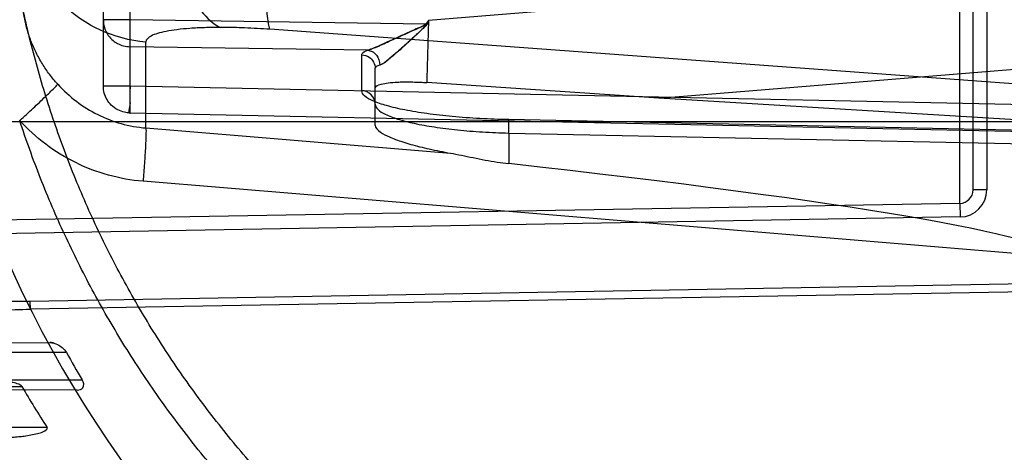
# Model space of a CAD drawing. Header units: millimetres. Extents: x 0 to 297, y 0 to 210.
# Tile 26 of 256: x 145.573 to 145.827, y 90.901 to 91.013. Entities that reach past the tile are written whole.
import ezdxf

# ---------------------------------------------------------------- set-up
doc = ezdxf.new("R2010")
doc.units = ezdxf.units.MM
doc.header["$LTSCALE"] = 16.335
doc.layers.get('0').update_dxf_attribs({"linetype": 'CONTINUOUS'})
for name, color, linetype in [('01_GLOBAL', 7, 'CONTINUOUS'), ('INTFCLR_144815', 7, 'CONTINUOUS'), ('INTFCLR_72935', 7, 'CONTINUOUS')]:
    doc.layers.add(name, color=color, linetype=linetype)

msp = doc.modelspace()

# ---------------------------------------------------------------- linework, layer by layer
at = {"color": 7, "linetype": 'Continuous'}
msp.add_circle((146.8548034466, 92.13446435), 2.66, dxfattribs=at)
at = {"color": 9, "linetype": 'Continuous'}
msp.add_arc((146.8548034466, 92.13446435), 2.6259090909, 182.9674534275, 267.0325465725, dxfattribs=at)
at = {"layer": '01_GLOBAL', "color": 7, "linetype": 'Continuous'}
msp.add_circle((146.8548034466, 92.13446435), 2.695, dxfattribs=at)
at = {"layer": 'INTFCLR_144815', "color": 6, "linetype": 'Continuous'}
for radius in [0.4466793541, 0.4256665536]:
    msp.add_circle((145.8396077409, 91.0702686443), radius, dxfattribs=at)
for radius, start, end in [(0.6157754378, 313.9937911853, 154.5150993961), (0.5947754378, 312.9543589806, 154.5144414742), (0.5751005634, 108.7136429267, 257.7559644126), (0.4627266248, 45.0000000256, 314.9999999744), (0.4618985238, 44.999999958, 315.000000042), (0.461229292, 44.99999997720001, 315.0000000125), (0.4472794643, 47.86578076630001, 312.1342192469), (0.4408857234, 45.72777364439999, 314.2722263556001), (0.4268887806, 45.6663486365, 314.3336513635), (0.427, 190.6326298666, 247.7397281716)]:
    msp.add_arc((145.8396077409, 91.0702686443), radius, start, end, dxfattribs=at)
at = {"layer": 'INTFCLR_144815', "color": 9, "linetype": 'Continuous'}
for centre, radius, start, end in [((145.8396077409, 91.0702686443), 0.4820383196, 52.2436298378, 307.7563701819), ((145.8396077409, 91.0702686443), 0.5712784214, 125.9035433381, 247.5002459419), ((145.8396077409, 91.0702686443), 0.4540564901, 52.5411294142, 307.4588705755), ((145.8396077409, 91.0702686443), 0.44073522, 45.7280221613, 314.2719778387), ((145.8396077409, 91.0702686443), 0.4337362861, 45.73034182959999, 314.2696581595), ((145.8396076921, 91.07026867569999), 0.5153551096, 125.9035433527, 247.5002459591), ((145.8396077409, 91.0702686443), 0.4297215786, 128.4841463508, 246.0405071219)]:
    msp.add_arc(centre, radius, start, end, dxfattribs=at)
at = {"layer": 'INTFCLR_72935', "color": 9, "linetype": 'Continuous'}
for p, q in [((145.8151688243, 90.9652086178), (145.8151688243, 91.1753286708)), ((145.8186077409, 90.9687080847), (145.8186077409, 91.17182920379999)), ((145.8221077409, 91.17182920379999), (145.8221077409, 90.9687080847)), ((145.6014855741, 90.9884949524), (145.6014855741, 91.15204233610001)), ((145.5946077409, 90.9953875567), (145.5946077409, 91.1451497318)), ((145.8396077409, 91.0254529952), (145.6783634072, 91.0123218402)), ((145.6014855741, 91.01243873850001), (145.5946077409, 91.01243873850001)), ((145.6776239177, 91.01132357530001), (145.6014855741, 91.01243873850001)), ((145.6014855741, 91.0055461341), (145.6014855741, 91.01243873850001)), ((145.6783634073, 91.0123218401), (145.6776239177, 91.01132357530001)), ((145.6783634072, 91.0123218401), (145.677771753, 91.01121405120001)), ((145.839607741, 90.9951882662), (145.6375068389, 91.0100248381)), ((145.6626553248, 91.00465020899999), (145.6014855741, 91.0055461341)), ((145.6055572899, 90.9846270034), (145.6055572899, 91.00671522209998)), ((145.6611688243, 90.9942227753), (145.6611688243, 91.0034453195)), ((145.737635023, 90.9923111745), (145.8396077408, 91.0006154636)), ((145.6646077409, 90.98538996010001), (145.6646077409, 90.9999990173)), ((145.6014855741, 90.9953875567), (145.5946077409, 90.9953875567)), ((145.8396077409, 90.99043410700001), (145.6014855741, 90.9953875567)), ((145.6014621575, 90.9883890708), (145.6014855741, 90.9884949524)), ((145.6014855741, 90.9884949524), (145.839607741, 90.9835415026)), ((145.47597085, 90.9862686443), (145.8466077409, 90.9862686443)), ((145.6990086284, 90.98681749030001), (145.6989969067, 90.9867647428)), ((145.6989969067, 90.9833184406), (145.6990086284, 90.98681749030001)), ((145.8396077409, 90.98383973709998), (145.6989969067, 90.9867647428)), ((145.6055572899, 90.9846270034), (145.6840217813, 90.97813949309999)), ((145.6989969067, 90.9833184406), (145.6989969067, 90.9754520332)), ((145.6989969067, 90.9833184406), (145.8396077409, 90.9803934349)), ((145.8396077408, 90.95148018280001), (145.6048257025, 90.9708921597)), ((145.8221077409, 90.9687080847), (145.8186077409, 90.9687080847)), ((145.8151688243, 90.9652086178), (145.5111402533, 90.9599017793)), ((145.8151688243, 90.9652086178), (145.8152299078, 90.9617091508)), ((145.8152299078, 90.9617091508), (145.566970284, 90.95737576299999)), ((145.5758024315, 90.94007091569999), (145.8396077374, 90.9446800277)), ((145.8396077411, 90.942582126), (145.5758390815, 90.9379732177)), ((145.5758390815, 90.9379732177), (145.5758024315, 90.94007091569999)), ((145.5493309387, 90.929255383), (145.5808625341, 90.92936544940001)), ((145.585104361, 90.9267686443), (145.552943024, 90.9267686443)), ((145.5565677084, 90.9197686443), (145.5891959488, 90.9197686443)), ((145.5194085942, 90.9180186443), (145.5736549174, 90.9180186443)), ((145.5879002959, 90.9171472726), (145.5554706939, 90.91726047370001)), ((145.5801102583, 90.9075186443), (145.5246395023, 90.9075186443))]:
    msp.add_line(p, q, dxfattribs=at)
at = {"layer": 'INTFCLR_72935', "color": 7, "linetype": 'Continuous'}
for p, q in [((145.6777718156, 91.01121405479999), (145.6776239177, 91.01132357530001)), ((145.67811142, 91.01162444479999), (145.6781635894, 91.011718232))]:
    msp.add_line(p, q, dxfattribs=at)
at = {"layer": 'INTFCLR_72935', "color": 6, "linetype": 'Continuous'}
for p, q in [((145.7376350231, 90.9923111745), (145.6778730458, 90.9963014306)), ((145.8396077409, 90.9861216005), (145.737635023, 90.9923111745))]:
    msp.add_line(p, q, dxfattribs=at)
at = {"layer": 'INTFCLR_72935', "color": 7, "linetype": 'Continuous'}
msp.add_lwpolyline([(145.5819776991, 90.929186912), (145.5818470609, 90.9292246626), (145.5817175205, 90.9292580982), (145.581589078, 90.9292871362), (145.5814609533, 90.9293118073), (145.5813339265, 90.92933189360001), (145.5812103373, 90.9293471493), (145.5810909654, 90.9293576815), (145.580975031, 90.9293637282), (145.5808625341, 90.92936544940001)], dxfattribs=at)
at = {"layer": 'INTFCLR_72935', "color": 6, "linetype": 'Continuous'}
for centre, radius, start, end in [((145.8396077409, 91.0702686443), 0.4224162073, 90, 270.0000000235), ((145.8396077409, 91.0702686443), 0.4014439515, 90, 270.0000000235), ((145.8386302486, 91.0702619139), 0.2913171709, 209.50945324, 211.1041900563), ((145.8321729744, 91.0697196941), 0.2997412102, 210.4048482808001, 212.7610707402)]:
    msp.add_arc(centre, radius, start, end, dxfattribs=at)
at = {"layer": 'INTFCLR_72935', "color": 9, "linetype": 'Continuous'}
for centre, radius, start, end in [((150.3119655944, 90.8624763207), 4.6360244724, 178.1477639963, 178.3458501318), ((145.8151077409, 90.9687080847), 0.0035, 271.0000000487, 360), ((145.8151077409, 90.9687080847), 0.006999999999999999, 271.0000010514, 359.9999984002), ((145.8396077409, 91.0702686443), 0.2950858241, 202.4933176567, 269.9999999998)]:
    msp.add_arc(centre, radius, start, end, dxfattribs=at)
at = {"layer": 'INTFCLR_72935', "color": 6, "linetype": 'Continuous'}
msp.add_ellipse((145.5721459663, 90.97355375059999), major_axis=(0.2674592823, -0.0221340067), ratio=0.05216603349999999, start_param=0.0043170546, end_param=1.0809708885, dxfattribs=at)
for points, knots in [([(145.8396077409, 90.80945638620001), (145.834407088, 90.8092429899), (145.8239902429, 90.8091283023), (145.808386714, 90.80989010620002), (145.7928285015, 90.8115889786), (145.7773228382, 90.8142313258), (145.761960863, 90.8178171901), (145.7470751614, 90.82225735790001), (145.7325170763, 90.8275517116), (145.7182922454, 90.8336954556), (145.704230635, 90.8408037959), (145.690626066, 90.84874682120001), (145.6775336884, 90.85749068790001), (145.6649968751, 90.8670033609), (145.653061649, 90.87724948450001), (145.6417667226, 90.88819421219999), (145.6311557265, 90.8997932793), (145.6212646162, 90.9120069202), (145.6121346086, 90.9247808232), (145.6037919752, 90.938073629), (145.596263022, 90.9518425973), (145.5895763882, 90.9660349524), (145.5837584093, 90.9805904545), (145.5788258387, 90.99546151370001), (145.5747929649, 91.0106022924), (145.5716739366, 91.0259607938), (145.5694810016, 91.04147862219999), (145.5682225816, 91.0570930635), (145.5679021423, 91.07273874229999), (145.5685180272, 91.0883603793), (145.5700653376, 91.1039065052), (145.5725382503, 91.1193307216), (145.5759280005, 91.1345796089), (145.5802229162, 91.14959956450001), (145.58540645, 91.164332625), (145.5914576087, 91.1787209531), (145.5983513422, 91.1927109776), (145.6060640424, 91.2062594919), (145.6145645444, 91.2193137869), (145.6238211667, 91.2318286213), (145.633798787, 91.24376132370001), (145.644470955, 91.25508104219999), (145.6557913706, 91.2657379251), (145.6677258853, 91.27570224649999), (145.6802256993, 91.2849344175), (145.6932490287, 91.2934032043), (145.7067436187, 91.3010772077), (145.7206478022, 91.30792492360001), (145.7346275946, 91.3138065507), (145.7482413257, 91.3186339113), (145.7608833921, 91.32237010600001), (145.7723287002, 91.3251633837), (145.7825232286, 91.3272005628), (145.792205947, 91.3287612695), (145.8022144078, 91.3300000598), (145.8133420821, 91.33092335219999), (145.8259498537, 91.3313978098), (145.8348566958, 91.3312758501), (145.8396077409, 91.3310809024)], [0, 0, 0, 0, 0.0185657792, 0.0371317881, 0.0556907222, 0.0743562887, 0.09320238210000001, 0.1119235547, 0.1297297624, 0.1484268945, 0.1671582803, 0.1858963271, 0.2045840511, 0.2232805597, 0.2419956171, 0.2606571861, 0.279345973, 0.2980347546, 0.3166822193, 0.3353169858, 0.3539795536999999, 0.37262367, 0.3912431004, 0.4098577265, 0.4284753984, 0.447098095, 0.4657246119, 0.4843422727, 0.5029402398, 0.5215093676, 0.5400730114, 0.5586323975, 0.5771953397, 0.5957586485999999, 0.6143210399, 0.632871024, 0.6514010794, 0.6699183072, 0.6884459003, 0.706933, 0.7254083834, 0.7438943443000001, 0.7623915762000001, 0.7808313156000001, 0.7993174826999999, 0.8177867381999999, 0.836209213, 0.8546573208, 0.8730372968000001, 0.8902751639, 0.9061519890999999, 0.920037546, 0.9322836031, 0.9432240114, 0.9550134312, 0.9682465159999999, 0.9830392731, 1, 1, 1, 1]), ([(145.664607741, 90.9948977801), (145.664607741, 90.9954996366), (145.6662854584, 90.99596637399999), (145.6680617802, 90.9962810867), (145.6700165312, 90.99643107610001), (145.6717619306, 90.99648765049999), (145.6732248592, 90.9964958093), (145.6747450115, 90.9964673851), (145.6763019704, 90.9964038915), (145.6773479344, 90.9963392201), (145.6778730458, 90.9963014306)], [0, 0, 0, 0, 0.13267354, 0.2689885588, 0.4471517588, 0.5486371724, 0.656572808, 0.7689949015, 0.8839448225, 1, 1, 1, 1]), ([(145.8396077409, 90.80185680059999), (145.8369734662, 90.8017445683), (145.8317012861, 90.80159775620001), (145.8237902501, 90.8016107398), (145.8158829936, 90.8018568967), (145.8079864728, 90.80233601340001), (145.8001075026, 90.8030476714), (145.792252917, 90.8039912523), (145.7844295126, 90.8051659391), (145.7766440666, 90.80657071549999), (145.7689033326, 90.80820436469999), (145.7612140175, 90.8100654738), (145.7535827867, 90.8121524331), (145.7460162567, 90.8144634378), (145.7385209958, 90.8169964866), (145.7311035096, 90.819749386), (145.7237702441, 90.82271974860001), (145.7165275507, 90.8259050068), (145.7093816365, 90.82930244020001), (145.7023387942, 90.8329090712), (145.6954050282, 90.83672183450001), (145.6885865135, 90.84073734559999), (145.6818889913, 90.84495223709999), (145.6753185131, 90.84936271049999), (145.6688806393, 90.8539650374), (145.6625811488, 90.8587550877), (145.6564253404, 90.86372883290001), (145.6504187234, 90.8688818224), (145.6445663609, 90.8742097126), (145.6388734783, 90.87970774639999), (145.6333448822, 90.8853712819), (145.6279855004, 90.8911952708), (145.6227998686, 90.8971747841), (145.6177925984, 90.90330450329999), (145.612967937, 90.9095792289), (145.6083301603, 90.9159933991), (145.6038832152, 90.9225415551), (145.5996310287, 90.9292179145), (145.5955772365, 90.9360167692), (145.5917254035, 90.9429321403), (145.5880788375, 90.9499580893), (145.5846407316, 90.9570884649), (145.5814140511, 90.9643171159), (145.5784016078, 90.97163774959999), (145.5756060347, 90.9790439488), (145.5738884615, 90.9840343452), (145.5730666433, 90.98654150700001)], [0, 0, 0, 0, 0.0227205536, 0.0454410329, 0.06816134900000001, 0.09088163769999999, 0.1136018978, 0.1363221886, 0.1590426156, 0.1817632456, 0.2044840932, 0.2272051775, 0.2499266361, 0.2726484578, 0.2953706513, 0.3180932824, 0.3408163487, 0.3635397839, 0.3862638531, 0.4089891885, 0.4317141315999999, 0.4544408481, 0.4771673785, 0.4998953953, 0.5226228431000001, 0.5453516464, 0.5680799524, 0.5908095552, 0.6135387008, 0.6362690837, 0.6589990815, 0.6817302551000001, 0.7044610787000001, 0.7271930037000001, 0.7499246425, 0.7726572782, 0.7953897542, 0.8181230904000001, 0.8408563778, 0.8635903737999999, 0.8863244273, 0.90905904, 0.9317938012, 0.9545290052, 0.9772643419, 1, 1, 1, 1]), ([(145.664607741, 90.98538996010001), (145.664607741, 90.9846401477), (145.6660882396, 90.98334339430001), (145.6679681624, 90.9824215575), (145.6699387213, 90.9816241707), (145.6717666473, 90.981000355), (145.6738361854, 90.9803813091), (145.6761207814, 90.97977996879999), (145.6786027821, 90.97919925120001), (145.6812565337, 90.97864575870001), (145.6830843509, 90.9783049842), (145.6840217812, 90.97813949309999)], [0, 0, 0, 0, 0.1059805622, 0.231550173, 0.3118487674, 0.4032899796, 0.5052263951, 0.6168649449, 0.7372222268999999, 0.8654521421, 1, 1, 1, 1]), ([(145.6840217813, 90.97813949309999), (145.6849588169, 90.9779740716), (145.6869040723, 90.97759248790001), (145.6898787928, 90.9769699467), (145.6929411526, 90.9763573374), (145.6959875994, 90.97583117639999), (145.698004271, 90.9755620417), (145.6989969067, 90.9754520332)], [0, 0, 0, 0, 0.1875630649, 0.3907008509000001, 0.5990922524, 0.8031353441, 1, 1, 1, 1]), ([(145.5879002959, 90.9171472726), (145.5884076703, 90.9171455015), (145.5898682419, 90.9175130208), (145.5895553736, 90.91917291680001), (145.5891959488, 90.9197686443)], [0, 0, 0, 0, 0.4217131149, 1, 1, 1, 1])]:
    msp.add_open_spline(points, degree=3, knots=knots, dxfattribs=at)
at = {"layer": 'INTFCLR_72935', "color": 9, "linetype": 'Continuous'}
for points, knots in [([(145.6375068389, 91.0100248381), (145.6373143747, 91.01050016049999), (145.6370499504, 91.0118431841), (145.6367816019, 91.014357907), (145.6366181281, 91.0178634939), (145.6365650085, 91.0222517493), (145.6366360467, 91.02734458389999), (145.6368244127, 91.03289060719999), (145.6371154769, 91.03861546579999), (145.6373680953, 91.0424575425), (145.6375068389, 91.04436194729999)], [0, 0, 0, 0, 0.0446836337, 0.1180928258, 0.2207785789, 0.350104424, 0.5005438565, 0.6645107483, 0.8336200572, 1, 1, 1, 1]), ([(145.6055572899, 91.00671522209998), (145.6014262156, 91.00707115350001), (145.5951219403, 91.0087611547), (145.5876896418, 91.01315465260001), (145.5826470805, 91.0176115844), (145.5785738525, 91.02294654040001), (145.5747772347, 91.03061035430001), (145.5736077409, 91.0369626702), (145.5736077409, 91.0410523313)], [0, 0, 0, 0, 0.2423205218, 0.3713274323, 0.5023855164, 0.6330587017, 0.7609941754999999, 1, 1, 1, 1]), ([(145.5828722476, 90.99588574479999), (145.5821301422, 90.9967050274), (145.5807248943, 90.9984024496), (145.5788552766, 91.0011222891), (145.5775174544, 91.0035225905), (145.5765850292, 91.0055191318), (145.5757470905, 91.0075627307), (145.5748853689, 91.0101851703), (145.5741482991, 91.0134174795), (145.57377995, 91.0161666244), (145.5736323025, 91.0183892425), (145.5736077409, 91.0195072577), (145.5736077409, 91.02006513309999)], [0, 0, 0, 0, 0.1251649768, 0.2491232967, 0.3732270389, 0.4357970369, 0.498546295, 0.6232342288, 0.7478440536, 0.8734290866, 0.9368324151, 1, 1, 1, 1]), ([(145.6190949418, 91.01577494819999), (145.6193576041, 91.015383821), (145.6208654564, 91.01327788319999), (145.6228593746, 91.01137196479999), (145.6248091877, 91.01051636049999)], [0, 0, 0, 0, 0.1811781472, 1, 1, 1, 1]), ([(145.5946077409, 91.01243873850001), (145.5946077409, 91.0117405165), (145.5948286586, 91.0103217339), (145.5957482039, 91.0084979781), (145.5969810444, 91.00718321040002), (145.5983270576, 91.0062879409), (145.599807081, 91.005709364), (145.6009152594, 91.00555593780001), (145.6014855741, 91.0055461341)], [0, 0, 0, 0, 0.1947113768, 0.3930237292, 0.5605489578, 0.6915924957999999, 0.8409342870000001, 1, 1, 1, 1]), ([(145.6248091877, 91.01051636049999), (145.6234255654, 91.01051634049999), (145.6207823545, 91.0104777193), (145.6170321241, 91.0102918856), (145.6137224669, 91.0099793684), (145.6109325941, 91.0095649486), (145.6086580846, 91.00901143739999), (145.6068199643, 91.00837168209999), (145.605557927, 91.00739851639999), (145.6055572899, 91.00671522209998)], [0, 0, 0, 0, 0.2052123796, 0.3919471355, 0.5569433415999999, 0.6975085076, 0.8116792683, 0.8986569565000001, 1, 1, 1, 1]), ([(145.6375068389, 91.0100248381), (145.6353357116, 91.0101842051), (145.6322520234, 91.01036010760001), (145.6280174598, 91.0104914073), (145.6259578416, 91.0105163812), (145.6248091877, 91.01051636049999)], [0, 0, 0, 0, 0.5138590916, 0.7288677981, 1, 1, 1, 1]), ([(145.6611688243, 91.0034453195), (145.6611688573, 91.0035555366), (145.6614150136, 91.0042073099), (145.6621408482, 91.00445536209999), (145.662655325, 91.00465020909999)], [0, 0, 0, 0, 0.1669058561, 1, 1, 1, 1]), ([(145.6611688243, 91.0034453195), (145.6618270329, 91.003434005), (145.663598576, 91.00293040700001), (145.6646077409, 91.0010847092), (145.6646077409, 90.9999990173)], [0, 0, 0, 0, 0.3774694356, 1, 1, 1, 1]), ([(145.662655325, 91.00465020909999), (145.6630675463, 91.0046117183), (145.6639352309, 91.00434129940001), (145.6653380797, 91.0031817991), (145.6658307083, 91.0017356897), (145.6657969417, 91.00083218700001)], [0, 0, 0, 0, 0.2319124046, 0.4935447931, 1, 1, 1, 1]), ([(145.6657969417, 91.00083218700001), (145.6656217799, 91.0007770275), (145.6651918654, 91.0006235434), (145.6646077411, 91.000308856), (145.6646077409, 90.9999990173)], [0, 0, 0, 0, 0.3721356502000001, 1, 1, 1, 1]), ([(145.5730666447, 90.98654150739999), (145.5742261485, 90.9876012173), (145.5764463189, 90.9896530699), (145.5794210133, 90.9924155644), (145.5815068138, 90.9944846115), (145.5825991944, 90.9955151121), (145.5828722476, 90.99588574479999)], [0, 0, 0, 0, 0.3478296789, 0.6696411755, 0.89806188, 1, 1, 1, 1]), ([(145.5828722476, 90.99588574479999), (145.5843268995, 90.9942762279), (145.5875365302, 90.9913267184), (145.5930764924, 90.98788913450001), (145.5991463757, 90.98556046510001), (145.6034138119, 90.98480125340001), (145.6055572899, 90.9846270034)], [0, 0, 0, 0, 0.2512932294, 0.5014782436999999, 0.7508972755, 1, 1, 1, 1]), ([(145.6014855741, 90.9884949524), (145.6010038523, 90.98850323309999), (145.5999023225, 90.9886346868), (145.5982030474, 90.98925893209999), (145.5966471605, 90.9903981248), (145.595472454, 90.9919076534), (145.5947675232, 90.9935831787), (145.5946077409, 90.994794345), (145.5946077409, 90.9953875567)], [0, 0, 0, 0, 0.1343420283, 0.3069396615, 0.499089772, 0.6639010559, 0.8345902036, 1, 1, 1, 1]), ([(145.6014855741, 90.9953875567), (145.6014715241, 90.9947119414), (145.6014705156, 90.9935218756), (145.6013698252, 90.9917208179), (145.6016308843, 90.99035062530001), (145.6008484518, 90.98840183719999), (145.6014621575, 90.9883890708)], [0, 0, 0, 0, 0.2896318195, 0.5197066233, 0.7369083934, 1, 1, 1, 1]), ([(145.6989969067, 90.9867647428), (145.6965240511, 90.9868161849), (145.6916762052, 90.9869985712), (145.6846489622, 90.98751128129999), (145.6781833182, 90.98823681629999), (145.6725193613, 90.9891554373), (145.6678628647, 90.9901957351), (145.6643671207, 90.99139228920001), (145.6620788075, 90.99251082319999), (145.661168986, 90.9937202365), (145.6611688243, 90.9942227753)], [0, 0, 0, 0, 0.1880497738, 0.3687531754, 0.5355764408, 0.6825782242, 0.8047208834, 0.8982838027, 0.9617924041, 1, 1, 1, 1]), ([(145.6646077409, 90.9907764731), (145.6646077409, 90.9916485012), (145.6638655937, 90.99347045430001), (145.6620501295, 90.9942076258), (145.6611688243, 90.9942227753)], [0, 0, 0, 0, 0.497317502, 1, 1, 1, 1]), ([(145.6646077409, 90.9907764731), (145.6646077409, 90.9902840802), (145.6653943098, 90.9891000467), (145.6675007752, 90.9879459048), (145.6706814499, 90.9867554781), (145.6749208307, 90.98570916), (145.6800714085, 90.9847914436), (145.6859509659, 90.98406507), (145.6923403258, 90.98355238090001), (145.6967486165, 90.9833698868), (145.6989969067, 90.9833184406)], [0, 0, 0, 0, 0.0408830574, 0.1056873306, 0.1996446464, 0.3215762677, 0.4679260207, 0.6337729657, 0.8132770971, 1, 1, 1, 1]), ([(145.6048257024, 90.9708921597), (145.6018250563, 90.97114032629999), (145.5958539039, 90.97220365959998), (145.5873590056, 90.97544323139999), (145.5796038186, 90.98021363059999), (145.5751057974, 90.9843080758), (145.5730666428, 90.9865415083)], [0, 0, 0, 0, 0.24956365, 0.4992502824, 0.7493251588, 1, 1, 1, 1]), ([(145.4881490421, 90.9838912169), (145.4884727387, 90.9826454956), (145.4889891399, 90.9807874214), (145.4897403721, 90.9783340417), (145.4909034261, 90.9747640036), (145.4928353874, 90.96962033), (145.4951677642, 90.9647033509), (145.4968885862, 90.961616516), (145.4980534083, 90.9596544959), (145.5001573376, 90.95643443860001), (145.503489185, 90.9522440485), (145.5069568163, 90.94899838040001), (145.5094185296, 90.94711707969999), (145.5110952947, 90.9459385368), (145.5141404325, 90.944055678), (145.5188411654, 90.9418582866), (145.5238595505, 90.940301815), (145.5280658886, 90.93936901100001), (145.5324813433, 90.93860820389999), (145.5382132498, 90.9379859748), (145.5440846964, 90.9376852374), (145.5483063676, 90.9375880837), (145.5507849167, 90.937559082), (145.5545780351, 90.9375391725), (145.5603233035, 90.93759203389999), (145.568047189, 90.9377562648), (145.5732304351, 90.9378960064), (145.5758390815, 90.9379732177)], [0, 0, 0, 0, 0.0346303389, 0.0518748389, 0.0690326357, 0.1356519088, 0.1995632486, 0.2152130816, 0.2307309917, 0.260947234, 0.3186571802, 0.3743253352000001, 0.3881736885, 0.4020055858, 0.4294548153, 0.4844094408, 0.5410776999, 0.5704578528, 0.6002987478, 0.6615883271, 0.7254439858, 0.758432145, 0.7752027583, 0.7921356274, 0.8604902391, 0.9297812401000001, 1, 1, 1, 1]), ([(145.4900593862, 90.98444972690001), (145.4903807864, 90.9832625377), (145.4908934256, 90.981492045), (145.4916378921, 90.9791549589), (145.4927902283, 90.9757508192), (145.4947027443, 90.9708441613), (145.4970019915, 90.96615900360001), (145.4986948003, 90.96321699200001), (145.4998419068, 90.9613439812), (145.5019146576, 90.9582661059), (145.5051914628, 90.954258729), (145.5085860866, 90.9511562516), (145.5109935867, 90.9493537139), (145.5126354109, 90.94822120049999), (145.5156171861, 90.9464090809), (145.5202112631, 90.94428666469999), (145.5251091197, 90.9427697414), (145.5292136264, 90.94184848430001), (145.5335210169, 90.94108973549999), (145.5391101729, 90.94044882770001), (145.5448357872, 90.9401113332), (145.5489522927, 90.9399799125), (145.5513687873, 90.9399290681), (145.5550668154, 90.9398746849), (145.5606688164, 90.9398692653), (145.5682017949, 90.93994684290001), (145.5732575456, 90.9400264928), (145.5758024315, 90.94007091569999)], [0, 0, 0, 0, 0.0341090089, 0.0511034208, 0.0680193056, 0.1337743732, 0.1969988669, 0.2125086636, 0.2278973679, 0.2579014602, 0.3153683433, 0.3710157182, 0.3848909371, 0.3987621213, 0.4263153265, 0.4815667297, 0.5385927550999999, 0.5681665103, 0.5981936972, 0.6598473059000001, 0.7240507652, 0.7572078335, 0.7740636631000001, 0.7910806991, 0.8597742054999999, 0.9294129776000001, 1, 1, 1, 1]), ([(145.6055572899, 90.9846270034), (145.6056169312, 90.98410092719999), (145.6055630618, 90.9825005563), (145.605450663, 90.9794661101), (145.6051794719, 90.9754152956), (145.6049528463, 90.97243180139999), (145.6048257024, 90.9708921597)], [0, 0, 0, 0, 0.1154343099, 0.3475028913, 0.6631716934, 1, 1, 1, 1])]:
    msp.add_open_spline(points, degree=3, knots=knots, dxfattribs=at)
at = {"layer": 'INTFCLR_72935', "color": 7, "linetype": 'Continuous'}
for points, knots in [([(145.662655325, 91.00465020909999), (145.663084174, 91.0047611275), (145.6640406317, 91.005095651), (145.6655698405, 91.0057558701), (145.6673344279, 91.0065495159), (145.6692529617, 91.00742956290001), (145.6712792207, 91.00835075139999), (145.6733824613, 91.00929758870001), (145.6751608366, 91.0101060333), (145.6764359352, 91.01066672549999), (145.6772845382, 91.0111174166), (145.6779015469, 91.0113057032), (145.67811142, 91.01162444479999)], [0, 0, 0, 0, 0.07828662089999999, 0.1786021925, 0.294412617, 0.4202210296, 0.5516340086, 0.6878563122, 0.8276117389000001, 0.8977045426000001, 0.9325523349, 1, 1, 1, 1]), ([(145.6776239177, 91.01132357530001), (145.6770521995, 91.01082077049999), (145.6756857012, 91.01038653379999), (145.6738070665, 91.0094750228), (145.6718757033, 91.0086247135), (145.6697903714, 91.00767319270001), (145.6679147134, 91.006815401), (145.6660492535, 91.0059706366), (145.6644131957, 91.00524380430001), (145.6631890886, 91.0047882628), (145.6626553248, 91.00465020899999)], [0, 0, 0, 0, 0.1392872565, 0.2527210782, 0.3845907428, 0.5245332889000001, 0.6722922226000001, 0.7618662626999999, 0.8991375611, 1, 1, 1, 1]), ([(145.6781635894, 91.011718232), (145.67804217, 91.011310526), (145.6772156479, 91.010584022), (145.675978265, 91.0093024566), (145.6743668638, 91.0078439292), (145.6726925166, 91.0062963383), (145.6710704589, 91.0048359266), (145.6695417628, 91.0034789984), (145.6678508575, 91.00210090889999), (145.6666450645, 91.0010992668), (145.6657969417, 91.00083218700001)], [0, 0, 0, 0, 0.0771778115, 0.1867763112, 0.3301155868, 0.4687025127, 0.6011248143, 0.7261581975, 0.8386817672, 1, 1, 1, 1]), ([(145.677771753, 91.01121405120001), (145.6774886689, 91.0107355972), (145.6766920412, 91.0100322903), (145.675511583, 91.00888971), (145.6743304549, 91.00780571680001), (145.6730693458, 91.0066436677), (145.6717242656, 91.00542468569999), (145.6701446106, 91.0039963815), (145.6682002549, 91.0024080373), (145.6667816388, 91.0010939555), (145.6657970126, 91.0008322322)], [0, 0, 0, 0, 0.1049421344, 0.1961106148, 0.3117453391, 0.407062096, 0.5198882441, 0.6546615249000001, 0.8076782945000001, 1, 1, 1, 1]), ([(145.5808625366, 90.92936545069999), (145.5815347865, 90.92937010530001), (145.5826815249, 90.9290050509), (145.5841076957, 90.92805783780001), (145.5848311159, 90.9272653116), (145.5851043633, 90.92676864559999)], [0, 0, 0, 0, 0.3921127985, 0.6693617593, 1, 1, 1, 1]), ([(145.5736549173, 90.91801864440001), (145.5734059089, 90.918417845), (145.5723823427, 90.91880308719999), (145.5709915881, 90.9192377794), (145.5693232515, 90.919609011), (145.5676301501, 90.9199138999), (145.5657855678, 90.9201790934), (145.5633719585, 90.9204461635), (145.5614893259, 90.9205406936), (145.5602588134, 90.9205435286)], [0, 0, 0, 0, 0.1024224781, 0.2149892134, 0.3267618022, 0.4713465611, 0.5903657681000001, 0.732128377, 1, 1, 1, 1]), ([(145.5691870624, 90.9049625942), (145.569853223, 90.90496190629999), (145.5710791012, 90.9049928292), (145.5727686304, 90.9051217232), (145.5743656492, 90.90531040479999), (145.575945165, 90.90555142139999), (145.5776237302, 90.90594611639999), (145.5789172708, 90.90624490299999), (145.5803796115, 90.90708541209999), (145.5801102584, 90.9075186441)], [0, 0, 0, 0, 0.1729558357, 0.3180891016, 0.440145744, 0.5892213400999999, 0.7379937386, 0.867552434, 1, 1, 1, 1])]:
    msp.add_open_spline(points, degree=3, knots=knots, dxfattribs=at)

doc.saveas('drawing.dxf')
